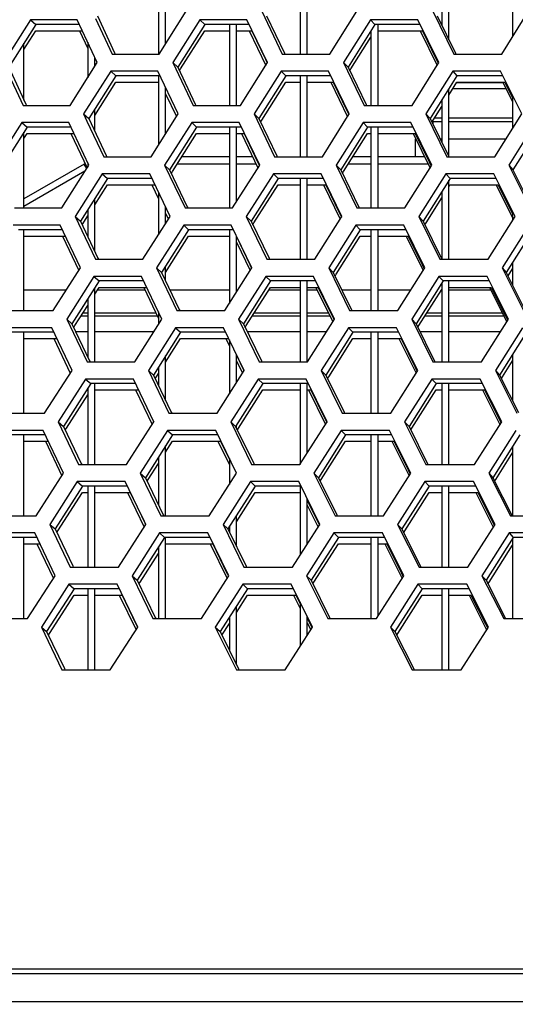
# Model space of a CAD drawing. Header units: millimetres. Extents: x 0 to 420, y 0 to 297.
# Tile 50 of 256: x 112.09 to 114.89, y 84.57 to 90.13. Entities that reach past the tile are written whole.
import ezdxf

# ---------------------------------------------------------------- set-up
doc = ezdxf.new("R2010")
doc.units = ezdxf.units.MM
doc.header["$LTSCALE"] = 23.1
doc.layers.get('0').update_dxf_attribs({"linetype": 'CONTINUOUS'})
doc.layers.add('DIM_PILOTEES', color=7, linetype='CONTINUOUS')
doc.styles.get("Standard").update_dxf_attribs({"font": 'txt', "width": 0.7})
doc.dimstyles.new('DIMSTYLE_4', dxfattribs={"dimtxt": 2.5, "dimasz": 3.5, "dimexe": 2, "dimexo": 0, "dimtad": 1, "dimdec": 0, "dimlfac": 10, "dimdsep": 46, "dimtxsty": 'Standard', "dimblk": '_FILLED', "dimblk1": '_FILLED', "dimblk2": '_FILLED', "dimcen": 0.09, "dimazin": 2, "dimtp": 0.8, "dimtm": 0.8, "dimtfac": 1, "dimtdec": 0, "dimtofl": 0, "dimtmove": 0, "dimatfit": 3, "dimldrblk": '_FILLED', "dimfxl": 0, "dimtolj": 1, "dimarcsym": 0})

# ---------------------------------------------------------------- blocks, each defined once
blk = doc.blocks.new('_FILLED')
at = {"color": 0, "linetype": 'ByBlock'}
blk.add_solid([(0, 0), (-1, 0.1429), (-1, -0.1429)], dxfattribs=at)
blk = doc.blocks.new('*D10')
at = {"layer": 'DIM_PILOTEES', "color": 2, "linetype": 'Continuous'}
for p, q in [((124.1252, 106.0416), (62.1844, 106.0416)), ((64.1844, 106.0416), (64.1844, 79.644)), ((64.1844, 53.2465), (64.1844, 79.644)), ((101.3716, 53.2465), (62.1844, 53.2465))]:
    blk.add_line(p, q, dxfattribs=at)
at = {"layer": 'DIM_PILOTEES', "color": 2, "linetype": 'Continuous', "xscale": 3.5, "yscale": 3.5, "zscale": 3.5}
for p, rotation in [((64.1844, 106.0416), 90), ((64.1844, 53.2465), 270)]:
    blk.add_blockref('_FILLED', p, dxfattribs=dict(at, rotation=rotation))
at = {"layer": 'DIM_PILOTEES', "color": 2, "linetype": 'Continuous', "insert": (61.0594, 82.8955), "char_height": 2.5, "width": 8.571429, "attachment_point": 2, "rotation": 90, "line_spacing_factor": 0.9}
blk.add_mtext('{\\ftxt;\\W0.0001;\\H0.0001;\\~}{\\ftxt;\\W2.2857142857;\\H2.5; }{\\ftxt;\\W0.0001;\\H0.0001;\\~}', dxfattribs=at)

msp = doc.modelspace()

# ---------------------------------------------------------------- linework, layer by layer
at = {"color": 7, "linetype": 'Continuous'}
for p, q in [((112.8752, 90.3952), (112.8752, 89.9381)), ((112.9152, 89.9952), (112.9152, 90.3952)), ((113.6752, 90.3952), (113.6752, 89.9381)), ((113.7152, 89.9381), (113.7152, 90.3952)), ((114.8752, 90.3604), (114.8752, 90.0368)), ((114.5152, 90.0192), (114.5152, 90.2589)), ((114.4752, 90.1948), (114.4752, 90.1011)), ((112.5296, 90.1537), (112.6271, 89.9448)), ((113.4858, 90.1537), (113.5861, 89.9438)), ((114.4496, 90.1537), (114.5526, 89.9428)), ((112.1822, 90.1054), (112.0297, 89.864)), ((112.1516, 90.1313), (112.1822, 90.1054)), ((112.4284, 90.1054), (112.1822, 90.1054)), ((113.1359, 90.1054), (112.9839, 89.864)), ((113.1077, 90.1313), (113.1359, 90.1054)), ((113.3871, 90.1054), (113.1359, 90.1054)), ((113.2752, 90.1054), (113.2752, 89.6484)), ((113.3152, 89.6484), (113.3152, 90.1054)), ((114.0973, 90.1054), (113.9459, 89.864)), ((114.0716, 90.1313), (114.0973, 90.1054)), ((114.3533, 90.1054), (114.0973, 90.1054)), ((114.1152, 89.6484), (114.1152, 90.1054)), ((112.1152, 89.9635), (112.1822, 90.0696)), ((112.1822, 90.0696), (112.4452, 90.0696)), ((113, 89.8538), (113.1359, 90.0696)), ((113.1359, 90.0696), (113.2752, 90.0696)), ((113.3152, 90.0696), (113.4022, 90.0696)), ((113.4022, 90.0696), (113.4789, 89.9086)), ((113.962, 89.8538), (114.0752, 90.0344)), ((114.0752, 90.0702), (114.0752, 89.6484)), ((114.1152, 90.0696), (114.3656, 90.0696)), ((114.3656, 90.0696), (114.4441, 89.9086)), ((112.1152, 89.6786), (112.1152, 89.9994)), ((112.4752, 90.0052), (112.4752, 89.8046)), ((112.5152, 89.8678), (112.5152, 89.9196)), ((112.6271, 89.9448), (112.6302, 89.9381)), ((113.5861, 89.9438), (113.5888, 89.9381)), ((114.5526, 89.9428), (114.5549, 89.9381)), ((114.5526, 89.9428), (114.5549, 89.9381)), ((112.0297, 89.864), (112.126, 89.6555)), ((112.9554, 89.8898), (112.9839, 89.864)), ((112.9839, 89.864), (113.083, 89.6545)), ((113.4789, 89.9086), (113.4883, 89.8889)), ((113.9199, 89.8898), (113.9459, 89.864)), ((113.9459, 89.864), (114.0478, 89.6535)), ((114.4441, 89.9086), (114.4557, 89.8849)), ((112.6344, 89.8157), (112.4819, 89.5742)), ((112.605, 89.8415), (112.6344, 89.8157)), ((112.8837, 89.8157), (112.6344, 89.8157)), ((112.8752, 89.8157), (112.8752, 89.4252)), ((112.9935, 89.8435), (113, 89.8538)), ((113.594, 89.8157), (113.442, 89.5742)), ((113.5671, 89.8415), (113.594, 89.8157)), ((113.8482, 89.8157), (113.594, 89.8157)), ((113.6752, 89.8157), (113.6752, 89.3586)), ((113.7152, 89.3586), (113.7152, 89.8157)), ((113.9557, 89.8437), (113.962, 89.8538)), ((114.561, 89.8157), (114.4097, 89.5742)), ((114.5366, 89.8415), (114.561, 89.8157)), ((114.8199, 89.8157), (114.561, 89.8157)), ((112.5152, 89.5912), (112.6344, 89.7798)), ((112.6344, 89.7798), (112.8752, 89.7798)), ((112.9152, 89.4883), (112.9152, 89.7491)), ((113.4582, 89.564), (113.594, 89.7798)), ((113.594, 89.7798), (113.6752, 89.7798)), ((113.7152, 89.7798), (113.8619, 89.7798)), ((113.8619, 89.7798), (113.9397, 89.6188)), ((114.5152, 89.7067), (114.561, 89.7798)), ((114.561, 89.7798), (114.8309, 89.7798)), ((114.561, 89.7779), (114.8209, 89.7779)), ((114.8309, 89.7798), (114.8752, 89.69)), ((114.5152, 89.3586), (114.5152, 89.7425)), ((114.5378, 89.7427), (114.8383, 89.7427)), ((114.8752, 89.7041), (114.8752, 89.5177)), ((112.126, 89.6555), (112.1292, 89.6484)), ((113.083, 89.6545), (113.0859, 89.6484)), ((114.0478, 89.6535), (114.0503, 89.6484)), ((114.0478, 89.6535), (114.0503, 89.6484)), ((114.4258, 89.5641), (114.4752, 89.6429)), ((114.4752, 89.6787), (114.4752, 89.4406)), ((112.4522, 89.6001), (112.4819, 89.5742)), ((112.5152, 89.5029), (112.5152, 89.627)), ((113.4148, 89.6001), (113.442, 89.5742)), ((113.9397, 89.6188), (113.9506, 89.5965)), ((114.3849, 89.6001), (114.4097, 89.5742)), ((112.1024, 89.5518), (112.133, 89.5259)), ((112.4819, 89.5742), (112.5798, 89.3652)), ((113.0625, 89.5518), (113.0906, 89.5259)), ((113.442, 89.5742), (113.5428, 89.3642)), ((113.4518, 89.5538), (113.4582, 89.564)), ((114.0303, 89.5518), (114.056, 89.5259)), ((114.4097, 89.5742), (114.5133, 89.3632)), ((114.4196, 89.5541), (114.4258, 89.5641)), ((114.4214, 89.557), (114.4752, 89.557)), ((114.4252, 89.557), (114.4252, 89.5425)), ((114.4351, 89.5788), (114.4752, 89.5788)), ((114.5152, 89.5788), (114.8752, 89.5788)), ((114.5152, 89.557), (114.8752, 89.557)), ((112.133, 89.5259), (111.98, 89.2844)), ((112.1152, 89.0688), (112.1152, 89.4978)), ((112.1152, 89.462), (112.133, 89.4901)), ((112.3804, 89.5259), (112.133, 89.5259)), ((112.133, 89.4901), (112.3972, 89.4901)), ((113.0906, 89.5259), (112.9381, 89.2844)), ((112.9542, 89.2742), (113.0906, 89.4901)), ((113.343, 89.5259), (113.0906, 89.5259)), ((113.0906, 89.4901), (113.2752, 89.4901)), ((113.2752, 89.5259), (113.2752, 89.0688)), ((113.3152, 89.1027), (113.3152, 89.5259)), ((113.3152, 89.4901), (113.358, 89.4901)), ((113.358, 89.4901), (113.4351, 89.3291)), ((114.056, 89.5259), (113.904, 89.2844)), ((113.9202, 89.2742), (114.056, 89.4901)), ((114.3131, 89.5259), (114.056, 89.5259)), ((114.056, 89.4901), (114.0752, 89.4901)), ((114.0752, 89.5259), (114.0752, 89.0688)), ((114.1152, 89.0688), (114.1152, 89.5259)), ((114.1152, 89.4901), (114.3254, 89.4901)), ((114.3254, 89.4901), (114.4043, 89.3291)), ((115.0285, 89.5259), (114.8772, 89.2844)), ((114.3252, 89.457), (114.3252, 89.357)), ((114.3294, 89.457), (114.3252, 89.457)), ((114.4752, 89.457), (114.4672, 89.457)), ((114.8371, 89.457), (114.5152, 89.457)), ((112.5798, 89.3652), (112.5829, 89.3586)), ((112.5798, 89.3652), (112.5829, 89.3586)), ((113.5428, 89.3642), (113.5455, 89.3586)), ((114.5133, 89.3632), (114.5155, 89.3586)), ((112.4556, 89.3169), (112.1152, 89.1203)), ((112.47, 89.2919), (112.4556, 89.3169)), ((112.4752, 89.3239), (112.4752, 89.3002)), ((112.9096, 89.3103), (112.9381, 89.2844)), ((113.2752, 89.3169), (112.9812, 89.3169)), ((113.2752, 89.357), (113.0066, 89.357)), ((113.4069, 89.357), (113.3152, 89.357)), ((113.4262, 89.3169), (113.3152, 89.3169)), ((113.4351, 89.3291), (113.4446, 89.3093)), ((113.878, 89.3103), (113.904, 89.2844)), ((114.0752, 89.3169), (113.947, 89.3169)), ((114.0752, 89.357), (113.9723, 89.357)), ((114.3785, 89.357), (114.1152, 89.357)), ((114.3983, 89.3169), (114.1152, 89.3169)), ((114.4043, 89.3291), (114.416, 89.3052)), ((114.8537, 89.3103), (114.8772, 89.2844)), ((112.4599, 89.276), (112.1152, 89.077)), ((112.5578, 89.262), (112.5872, 89.2361)), ((112.9381, 89.2844), (113.0377, 89.075)), ((112.9478, 89.2639), (112.9542, 89.2742)), ((113.5238, 89.262), (113.5507, 89.2361)), ((113.904, 89.2844), (114.0065, 89.074)), ((113.9139, 89.2642), (113.9202, 89.2742)), ((114.4973, 89.262), (114.5217, 89.2361)), ((114.8772, 89.2844), (114.9824, 89.0729)), ((112.5872, 89.2361), (112.4341, 88.9946)), ((112.5152, 89.0867), (112.5872, 89.2003)), ((112.8377, 89.2361), (112.5872, 89.2361)), ((112.5872, 89.2003), (112.8541, 89.2003)), ((113.5507, 89.2361), (113.3982, 88.9946)), ((113.4144, 88.9844), (113.5507, 89.2003)), ((113.8061, 89.2361), (113.5507, 89.2361)), ((113.5507, 89.2003), (113.6752, 89.2003)), ((113.6752, 89.2361), (113.6752, 88.779)), ((113.7152, 88.779), (113.7152, 89.2361)), ((113.7152, 89.2003), (113.8197, 89.2003)), ((113.8197, 89.2003), (113.8979, 89.0393)), ((114.5217, 89.2361), (114.3698, 88.9946)), ((114.5152, 88.779), (114.5152, 89.2258)), ((114.5152, 89.1899), (114.5217, 89.2003)), ((114.7818, 89.2361), (114.5217, 89.2361)), ((114.5217, 89.2003), (114.7927, 89.2003)), ((114.7927, 89.2003), (114.8726, 89.0393)), ((112.8752, 89.1571), (112.8752, 88.9179)), ((114.4752, 89.1621), (114.4752, 88.779)), ((112.5152, 88.8222), (112.5152, 89.1226)), ((114.386, 88.9845), (114.4752, 89.1263)), ((112.4752, 89.0595), (112.4752, 88.9071)), ((112.9152, 88.9809), (112.9152, 89.0732)), ((113.0376, 89.0749), (113.0406, 89.0688)), ((113.0377, 89.075), (113.0406, 89.0688)), ((113.8979, 89.0393), (113.9089, 89.0168)), ((114.0065, 89.074), (114.009, 89.0688)), ((114.8752, 89.0486), (114.8752, 88.9982)), ((112.4044, 89.0205), (112.4341, 88.9946)), ((112.4341, 88.9946), (112.5325, 88.7857)), ((112.4438, 88.974), (112.4752, 89.0236)), ((113.0172, 88.9722), (113.0454, 88.9463)), ((113.3709, 89.0205), (113.3982, 88.9946)), ((113.3982, 88.9946), (113.4994, 88.7847)), ((113.408, 88.9743), (113.4144, 88.9844)), ((113.989, 88.9722), (114.0147, 88.9463)), ((114.3451, 89.0205), (114.3698, 88.9946)), ((114.3698, 88.9946), (114.4739, 88.7837)), ((114.3797, 88.9745), (114.386, 88.9845)), ((112.3324, 88.9463), (112.0838, 88.9463)), ((112.1152, 88.4893), (112.1152, 88.9463)), ((113.0454, 88.9463), (112.8923, 88.7049)), ((113.2989, 88.9463), (113.0454, 88.9463)), ((113.2752, 88.9463), (113.2752, 88.5295)), ((114.0147, 88.9463), (113.8622, 88.7049)), ((114.273, 88.9463), (114.0147, 88.9463)), ((114.0752, 88.9463), (114.0752, 88.4893)), ((114.1152, 88.4893), (114.1152, 88.9463)), ((114.9912, 88.9463), (114.8394, 88.7049)), ((112.1152, 88.9105), (112.3501, 88.9105)), ((112.9152, 88.7052), (113.0454, 88.9105)), ((113.0454, 88.9105), (113.2752, 88.9105)), ((113.3152, 88.5925), (113.3152, 88.9124)), ((113.3152, 88.9077), (113.3914, 88.7495)), ((113.8784, 88.6946), (114.0147, 88.9105)), ((114.0147, 88.9105), (114.0752, 88.9105)), ((114.1152, 88.9105), (114.2853, 88.9105)), ((114.2853, 88.9105), (114.3645, 88.7495)), ((112.5325, 88.7857), (112.5356, 88.779)), ((113.3914, 88.7495), (113.4009, 88.7297)), ((113.4994, 88.7847), (113.5022, 88.779)), ((114.3645, 88.7495), (114.3763, 88.7256)), ((114.4739, 88.7837), (114.4762, 88.779)), ((114.4739, 88.7837), (114.4762, 88.779)), ((114.8752, 88.7619), (114.8752, 88.633)), ((112.8638, 88.7307), (112.8923, 88.7049)), ((112.8923, 88.7049), (112.9923, 88.4954)), ((112.9152, 88.6567), (112.9152, 88.7411)), ((113.8362, 88.7307), (113.8622, 88.7049)), ((113.8622, 88.7049), (113.9651, 88.4944)), ((113.8721, 88.6846), (113.8784, 88.6946)), ((114.8158, 88.7307), (114.8394, 88.7049)), ((114.8394, 88.7049), (114.9451, 88.4934)), ((114.8493, 88.6849), (114.8752, 88.726)), ((112.54, 88.6566), (112.3863, 88.4151)), ((112.5106, 88.6824), (112.54, 88.6566)), ((112.7916, 88.6566), (112.54, 88.6566)), ((113.5075, 88.6566), (113.3544, 88.4151)), ((113.4805, 88.6824), (113.5075, 88.6566)), ((113.764, 88.6566), (113.5075, 88.6566)), ((113.6752, 88.6566), (113.6752, 88.1995)), ((113.7152, 88.1995), (113.7152, 88.6566)), ((114.4824, 88.6566), (114.33, 88.4151)), ((114.458, 88.6824), (114.4824, 88.6566)), ((114.4752, 88.6451), (114.4752, 88.1995)), ((114.7437, 88.6566), (114.4824, 88.6566)), ((114.5152, 88.1995), (114.5152, 88.6566)), ((112.1152, 88.607), (112.3553, 88.607)), ((112.5152, 88.5818), (112.54, 88.6207)), ((112.5152, 88.1995), (112.5152, 88.6176)), ((112.5313, 88.607), (112.7981, 88.607)), ((112.54, 88.6207), (112.8079, 88.6207)), ((112.9389, 88.607), (113.2752, 88.607)), ((113.3152, 88.607), (113.3245, 88.607)), ((113.3706, 88.4048), (113.5075, 88.6207)), ((113.4988, 88.607), (113.6752, 88.607)), ((113.5075, 88.6207), (113.6752, 88.6207)), ((113.7152, 88.6207), (113.7776, 88.6207)), ((113.7152, 88.607), (113.7707, 88.607)), ((113.7776, 88.6207), (113.8561, 88.4597)), ((113.91, 88.607), (114.0752, 88.607)), ((114.1152, 88.607), (114.3013, 88.607)), ((114.3462, 88.4049), (114.4752, 88.6093)), ((114.5152, 88.6207), (114.7545, 88.6207)), ((114.5152, 88.607), (114.7505, 88.607)), ((114.7545, 88.6207), (114.8348, 88.4597)), ((112.4752, 88.5547), (112.4752, 88.2271)), ((112.4026, 88.4047), (112.4752, 88.5189)), ((112.8752, 88.4818), (112.8752, 88.4103)), ((112.9923, 88.4954), (112.9953, 88.4893)), ((113.9651, 88.4944), (113.9676, 88.4893)), ((112.3566, 88.441), (112.3863, 88.4151)), ((112.3863, 88.4151), (112.4852, 88.2061)), ((112.4375, 88.4596), (112.4752, 88.4596)), ((112.5152, 88.4596), (112.8687, 88.4596)), ((113.3271, 88.441), (113.3544, 88.4151)), ((113.3544, 88.4151), (113.4561, 88.2051)), ((113.4054, 88.4596), (113.6752, 88.4596)), ((113.7152, 88.4596), (113.8429, 88.4596)), ((113.8561, 88.4597), (113.8672, 88.4371)), ((114.3052, 88.441), (114.33, 88.4151)), ((114.33, 88.4151), (114.4345, 88.2041)), ((114.3808, 88.4596), (114.4752, 88.4596)), ((114.5152, 88.4596), (114.8243, 88.4596)), ((114.8348, 88.4597), (114.8475, 88.4344)), ((112.2843, 88.3668), (112.0347, 88.3668)), ((112.1152, 87.9097), (112.1152, 88.3668)), ((112.396, 88.3945), (112.4026, 88.4047)), ((112.4068, 88.3718), (112.4752, 88.3718)), ((112.5152, 88.3718), (112.8507, 88.3718)), ((113.0001, 88.3668), (112.8465, 88.1253)), ((112.972, 88.3927), (113.0001, 88.3668)), ((113.2548, 88.3668), (113.0001, 88.3668)), ((113.3642, 88.3947), (113.3706, 88.4048)), ((113.3753, 88.3718), (113.6752, 88.3718)), ((113.7152, 88.3718), (113.8257, 88.3718)), ((113.9734, 88.3668), (113.8204, 88.1253)), ((113.9477, 88.3927), (113.9734, 88.3668)), ((114.2329, 88.3668), (113.9734, 88.3668)), ((114.0752, 88.3668), (114.0752, 87.9097)), ((114.1152, 87.9097), (114.1152, 88.3668)), ((114.3399, 88.395), (114.3462, 88.4049)), ((114.3514, 88.3718), (114.4752, 88.3718)), ((114.5152, 88.3718), (114.8079, 88.3718)), ((114.9539, 88.3668), (114.8015, 88.1253)), ((112.1152, 88.3309), (112.302, 88.3309)), ((112.9152, 88.1975), (113.0001, 88.3309)), ((113.0001, 88.3309), (113.2697, 88.3309)), ((113.2697, 88.3309), (113.2752, 88.3195)), ((113.2752, 88.3246), (113.2752, 88.0191)), ((113.8366, 88.115), (113.9734, 88.3309)), ((113.9734, 88.3309), (114.0752, 88.3309)), ((114.1152, 88.3309), (114.2451, 88.3309)), ((114.2451, 88.3309), (114.3247, 88.1699)), ((112.4852, 88.2061), (112.4884, 88.1995)), ((112.9152, 87.9819), (112.9152, 88.2333)), ((113.3152, 88.0818), (113.3152, 88.2421)), ((113.3152, 88.2367), (113.3572, 88.1501)), ((113.4561, 88.2051), (113.4588, 88.1995)), ((113.4561, 88.2051), (113.4588, 88.1995)), ((114.4345, 88.2041), (114.4368, 88.1995)), ((114.8177, 88.1151), (114.8752, 88.2063)), ((114.8752, 88.2421), (114.8752, 87.9783)), ((112.818, 88.1512), (112.8465, 88.1253)), ((112.8752, 88.1705), (112.8752, 88.0652)), ((113.7943, 88.1512), (113.8204, 88.1253)), ((114.3247, 88.1699), (114.3366, 88.1459)), ((114.778, 88.1512), (114.8015, 88.1253)), ((112.4634, 88.1029), (112.4928, 88.077)), ((112.8465, 88.1253), (112.947, 87.9158)), ((112.8563, 88.1049), (112.8752, 88.1347)), ((113.4373, 88.1029), (113.4642, 88.077)), ((113.8204, 88.1253), (113.9237, 87.9148)), ((113.8303, 88.1051), (113.8366, 88.115)), ((114.4187, 88.1029), (114.4431, 88.077)), ((114.8015, 88.1253), (114.9077, 87.9138)), ((114.8115, 88.1053), (114.8177, 88.1151)), ((112.4928, 88.077), (112.3386, 87.8355)), ((112.4752, 88.0495), (112.4752, 87.6199)), ((112.7455, 88.077), (112.4928, 88.077)), ((112.5152, 87.6199), (112.5152, 88.077)), ((112.5152, 88.0412), (112.7618, 88.0412)), ((113.4642, 88.077), (113.3105, 87.8355)), ((113.3268, 87.8252), (113.4642, 88.0412)), ((113.7219, 88.077), (113.4642, 88.077)), ((113.4642, 88.0412), (113.6752, 88.0412)), ((113.6752, 88.077), (113.6752, 87.6199)), ((113.7152, 87.6845), (113.7152, 88.077)), ((113.7152, 88.0412), (113.7354, 88.0412)), ((113.7354, 88.0412), (113.8143, 87.8802)), ((114.4431, 88.077), (114.2901, 87.8355)), ((114.3063, 87.8252), (114.4431, 88.0412)), ((114.7055, 88.077), (114.4431, 88.077)), ((114.4431, 88.0412), (114.4752, 88.0412)), ((114.4752, 88.077), (114.4752, 87.6199)), ((114.5152, 87.6199), (114.5152, 88.077)), ((114.5152, 88.0412), (114.7163, 88.0412)), ((114.7163, 88.0412), (114.797, 87.8802)), ((112.3548, 87.8251), (112.4752, 88.0137)), ((112.947, 87.9158), (112.95, 87.9097)), ((112.947, 87.9158), (112.95, 87.9097)), ((113.9237, 87.9148), (113.9263, 87.9097)), ((112.3089, 87.8614), (112.3386, 87.8355)), ((112.8389, 87.8802), (112.8482, 87.8609)), ((113.2833, 87.8614), (113.3105, 87.8355)), ((113.8143, 87.8802), (113.8255, 87.8575)), ((114.2653, 87.8614), (114.2901, 87.8355)), ((114.797, 87.8802), (114.8098, 87.8547)), ((112.3386, 87.8355), (112.4379, 87.6265)), ((112.3483, 87.815), (112.3548, 87.8251)), ((112.9267, 87.8131), (112.9549, 87.7872)), ((113.3105, 87.8355), (113.4128, 87.6256)), ((113.3152, 87.8259), (113.3152, 87.8429)), ((113.3204, 87.8152), (113.3268, 87.8252)), ((113.9064, 87.8131), (113.9321, 87.7872)), ((114.2901, 87.8355), (114.3952, 87.6245)), ((114.3001, 87.8154), (114.3063, 87.8252)), ((112.2363, 87.7872), (111.9855, 87.7872)), ((112.1152, 87.3301), (112.1152, 87.7872)), ((112.1152, 87.7514), (112.2539, 87.7514)), ((112.9549, 87.7872), (112.8007, 87.5457)), ((112.9152, 87.6893), (112.9549, 87.7514)), ((113.2107, 87.7872), (112.9549, 87.7872)), ((112.9549, 87.7514), (113.2256, 87.7514)), ((113.2256, 87.7514), (113.2752, 87.6491)), ((113.9321, 87.7872), (113.7785, 87.5457)), ((113.7947, 87.5354), (113.9321, 87.7514)), ((114.1928, 87.7872), (113.9321, 87.7872)), ((113.9321, 87.7514), (114.0752, 87.7514)), ((114.0752, 87.7872), (114.0752, 87.3301)), ((114.1152, 87.3301), (114.1152, 87.7872)), ((114.1152, 87.7514), (114.2049, 87.7514)), ((114.2049, 87.7514), (114.2849, 87.5904)), ((114.9166, 87.7872), (114.7636, 87.5457)), ((112.9152, 87.3301), (112.9152, 87.7251)), ((114.8752, 87.7219), (114.8752, 87.3301)), ((112.8752, 87.6625), (112.8752, 87.391)), ((113.2752, 87.6548), (113.2752, 87.5081)), ((114.7798, 87.5355), (114.8752, 87.6861)), ((112.4379, 87.6265), (112.4411, 87.6199)), ((112.8169, 87.5354), (112.8752, 87.6266)), ((113.4128, 87.6256), (113.4155, 87.6199)), ((114.2849, 87.5904), (114.2969, 87.5663)), ((114.3952, 87.6245), (114.3975, 87.6199)), ((112.7722, 87.5716), (112.8007, 87.5457)), ((112.8007, 87.5457), (112.9017, 87.3363)), ((112.8105, 87.5253), (112.8169, 87.5354)), ((113.7525, 87.5716), (113.7785, 87.5457)), ((113.7785, 87.5457), (113.8824, 87.3353)), ((113.7885, 87.5255), (113.7947, 87.5354)), ((114.7401, 87.5716), (114.7636, 87.5457)), ((114.7636, 87.5457), (114.8703, 87.3342)), ((114.7737, 87.5258), (114.7798, 87.5355)), ((112.4455, 87.4974), (112.2908, 87.256)), ((112.4162, 87.5233), (112.4455, 87.4974)), ((112.6995, 87.4974), (112.4455, 87.4974)), ((112.4752, 87.4974), (112.4752, 87.0404)), ((112.5152, 87.0404), (112.5152, 87.4974)), ((113.4209, 87.4974), (113.2667, 87.256)), ((113.394, 87.5233), (113.4209, 87.4974)), ((113.6798, 87.4974), (113.4209, 87.4974)), ((113.6752, 87.4974), (113.6752, 87.1081)), ((114.4038, 87.4974), (114.2503, 87.256)), ((114.3794, 87.5233), (114.4038, 87.4974)), ((114.6674, 87.4974), (114.4038, 87.4974)), ((114.4752, 87.4974), (114.4752, 87.0404)), ((114.5152, 87.0404), (114.5152, 87.4974)), ((112.3071, 87.2455), (112.4455, 87.4616)), ((112.4455, 87.4616), (112.4752, 87.4616)), ((112.5152, 87.4616), (112.7157, 87.4616)), ((112.7157, 87.4616), (112.7932, 87.3006)), ((113.3152, 87.2961), (113.4209, 87.4616)), ((113.4209, 87.4616), (113.6752, 87.4616)), ((113.7152, 87.1706), (113.7152, 87.4256)), ((113.7152, 87.4169), (113.7725, 87.3006)), ((114.2665, 87.2456), (114.4038, 87.4616)), ((114.4038, 87.4616), (114.4752, 87.4616)), ((114.5152, 87.4616), (114.6781, 87.4616)), ((114.6781, 87.4616), (114.7591, 87.3006)), ((112.9017, 87.3363), (112.9046, 87.3301)), ((113.3152, 87.1566), (113.3152, 87.3319)), ((113.8824, 87.3353), (113.8849, 87.3301)), ((114.8703, 87.3342), (114.8724, 87.3301)), ((114.8703, 87.3342), (114.8724, 87.3301)), ((112.2611, 87.2818), (112.2908, 87.256)), ((112.2908, 87.256), (112.3906, 87.047)), ((112.7932, 87.3006), (112.8025, 87.2813)), ((113.2395, 87.2818), (113.2667, 87.256)), ((113.2667, 87.256), (113.3694, 87.046)), ((113.2752, 87.2693), (113.2752, 87.2385)), ((113.7725, 87.3006), (113.7838, 87.2778)), ((114.2255, 87.2818), (114.2503, 87.256)), ((114.2503, 87.256), (114.3558, 87.045)), ((114.7591, 87.3006), (114.772, 87.2751)), ((112.1883, 87.2077), (111.9363, 87.2077)), ((112.1152, 86.7506), (112.1152, 87.2077)), ((112.3006, 87.2354), (112.3071, 87.2455)), ((112.9096, 87.2077), (112.7549, 86.9662)), ((112.8815, 87.2335), (112.9096, 87.2077)), ((113.1666, 87.2077), (112.9096, 87.2077)), ((112.9152, 86.7506), (112.9152, 87.2077)), ((113.8908, 87.2077), (113.7367, 86.9662)), ((113.8651, 87.2335), (113.8908, 87.2077)), ((114.1526, 87.2077), (113.8908, 87.2077)), ((114.0752, 87.2077), (114.0752, 86.7506)), ((114.1152, 86.7647), (114.1152, 87.2077)), ((114.2603, 87.2359), (114.2665, 87.2456)), ((114.8792, 87.2077), (114.7258, 86.9662)), ((114.856, 87.2335), (114.8792, 87.2077)), ((114.8752, 87.2014), (114.8752, 86.7506)), ((115.1457, 87.2077), (114.8792, 87.2077)), ((112.1152, 87.1718), (112.2058, 87.1718)), ((112.8752, 87.154), (112.8752, 86.7506)), ((112.9152, 87.1718), (113.1814, 87.1718)), ((113.1814, 87.1718), (113.26, 87.0108)), ((113.7529, 86.9558), (113.8908, 87.1718)), ((113.8908, 87.1718), (114.0752, 87.1718)), ((114.1152, 87.1718), (114.1647, 87.1718)), ((114.1647, 87.1718), (114.2451, 87.0108)), ((114.742, 86.9559), (114.8752, 87.1655)), ((112.7711, 86.9557), (112.8752, 87.1182)), ((112.3906, 87.047), (112.3938, 87.0404)), ((113.3694, 87.046), (113.3722, 87.0404)), ((113.3694, 87.046), (113.3722, 87.0404)), ((114.3558, 87.045), (114.3581, 87.0404)), ((112.7264, 86.9921), (112.7549, 86.9662)), ((113.26, 87.0108), (113.2698, 86.9909)), ((113.7106, 86.9921), (113.7367, 86.9662)), ((114.2451, 87.0108), (114.2572, 86.9866)), ((114.7022, 86.9921), (114.7258, 86.9662)), ((112.3983, 86.9179), (112.243, 86.6764)), ((112.369, 86.9438), (112.3983, 86.9179)), ((112.6534, 86.9179), (112.3983, 86.9179)), ((112.4752, 86.9179), (112.4752, 86.4608)), ((112.5152, 86.4608), (112.5152, 86.9179)), ((112.7549, 86.9662), (112.8564, 86.7567)), ((112.7647, 86.9458), (112.7711, 86.9557)), ((113.3776, 86.9179), (113.2229, 86.6764)), ((113.3507, 86.9438), (113.3776, 86.9179)), ((113.6376, 86.9179), (113.3776, 86.9179)), ((113.7367, 86.9662), (113.841, 86.7557)), ((113.7467, 86.946), (113.7529, 86.9558)), ((114.3645, 86.9179), (114.2104, 86.6764)), ((114.3401, 86.9438), (114.3645, 86.9179)), ((114.6293, 86.9179), (114.3645, 86.9179)), ((114.4752, 86.9179), (114.4752, 86.4608)), ((114.5152, 86.4608), (114.5152, 86.9179)), ((114.7258, 86.9662), (114.833, 86.7547)), ((114.7359, 86.9462), (114.742, 86.9559)), ((112.2593, 86.6659), (112.3983, 86.8821)), ((112.3983, 86.8821), (112.4752, 86.8821)), ((112.5152, 86.8821), (112.6696, 86.8821)), ((112.6696, 86.8821), (112.7474, 86.7211)), ((113.3152, 86.7846), (113.3776, 86.8821)), ((113.3776, 86.8821), (113.651, 86.8821)), ((113.651, 86.8821), (113.6752, 86.8331)), ((114.2267, 86.666), (114.3645, 86.8821)), ((114.3645, 86.8821), (114.4752, 86.8821)), ((114.5152, 86.8821), (114.6399, 86.8821)), ((114.6399, 86.8821), (114.7213, 86.7211)), ((113.3152, 86.4884), (113.3152, 86.8205)), ((113.6752, 86.8421), (113.6752, 86.594)), ((112.8564, 86.7567), (112.8593, 86.7506)), ((113.2752, 86.758), (113.2752, 86.5698)), ((113.7152, 86.6563), (113.7152, 86.7616)), ((113.7152, 86.7523), (113.7421, 86.6981)), ((113.841, 86.7557), (113.8436, 86.7506)), ((114.833, 86.7546), (114.835, 86.7506)), ((112.2133, 86.7023), (112.243, 86.6764)), ((112.7474, 86.7211), (112.7568, 86.7017)), ((113.1956, 86.7023), (113.2229, 86.6764)), ((113.2328, 86.6561), (113.2752, 86.7222)), ((114.1856, 86.7023), (114.2104, 86.6764)), ((114.7213, 86.7211), (114.7343, 86.6954)), ((112.243, 86.6764), (112.3434, 86.4674)), ((112.2529, 86.6559), (112.2593, 86.6659)), ((113.2229, 86.6764), (113.3261, 86.4664)), ((114.2104, 86.6764), (114.3164, 86.4654)), ((114.2205, 86.6563), (114.2267, 86.666)), ((112.3433, 86.4674), (112.3465, 86.4608)), ((113.3261, 86.4664), (113.3288, 86.4608)), ((114.3164, 86.4654), (114.3187, 86.4608)), ((161.5515, 84.7446), (86.699, 84.7446)), ((85.0752, 84.5866), (163.1752, 84.5866))]:
    msp.add_line(p, q, dxfattribs=at)
at = {"color": 3, "linetype": 'Continuous'}
for p, q in [((112.5187, 90.1394), (112.6129, 89.9381)), ((112.8792, 89.9381), (113.0315, 90.1796)), ((113.4586, 90.1796), (113.5743, 89.9381)), ((113.8427, 89.9381), (113.9945, 90.1796)), ((114.4248, 90.1796), (114.5431, 89.9381)), ((114.8135, 89.9381), (114.9645, 90.1796)), ((112.1516, 90.1313), (111.9988, 89.8898)), ((112.4164, 90.1313), (112.1516, 90.1313)), ((112.5292, 89.8898), (112.4164, 90.1313)), ((113.1077, 90.1313), (112.9554, 89.8898)), ((113.3747, 90.1313), (113.1077, 90.1313)), ((113.4903, 89.8898), (113.3747, 90.1313)), ((114.0716, 90.1313), (113.9199, 89.8898)), ((114.3406, 90.1313), (114.0716, 90.1313)), ((114.4588, 89.8898), (114.3406, 90.1313)), ((112.4284, 90.0696), (112.4752, 89.9693)), ((113.3871, 90.0696), (113.4805, 89.8744)), ((114.3533, 90.0696), (114.449, 89.8741)), ((112.6129, 89.9381), (112.8792, 89.9381)), ((113.5743, 89.9381), (113.8427, 89.9381)), ((114.5431, 89.9381), (114.8135, 89.9381)), ((112.3763, 89.6484), (112.5292, 89.8898)), ((112.5154, 89.8834), (112.5196, 89.8746)), ((112.9554, 89.8898), (113.07, 89.6484)), ((113.3379, 89.6484), (113.4903, 89.8898)), ((113.9199, 89.8898), (114.0372, 89.6484)), ((114.3071, 89.6484), (114.4588, 89.8898)), ((112.0174, 89.8496), (112.1106, 89.6484)), ((112.605, 89.8415), (112.4522, 89.6001)), ((112.8715, 89.8415), (112.605, 89.8415)), ((112.986, 89.6001), (112.8715, 89.8415)), ((113.5671, 89.8415), (113.4148, 89.6001)), ((113.8357, 89.8415), (113.5671, 89.8415)), ((113.9528, 89.6001), (113.8357, 89.8415)), ((114.5366, 89.8415), (114.3849, 89.6001)), ((114.8071, 89.8415), (114.5366, 89.8415)), ((114.9269, 89.6001), (114.8071, 89.8415)), ((113.8482, 89.7798), (113.943, 89.5845)), ((114.8199, 89.7798), (114.8752, 89.6682)), ((112.9152, 89.7133), (112.9762, 89.5847)), ((112.1106, 89.6484), (112.3763, 89.6484)), ((113.07, 89.6484), (113.3379, 89.6484)), ((114.0372, 89.6484), (114.3071, 89.6484)), ((112.4522, 89.6001), (112.471, 89.5598)), ((112.8331, 89.3586), (112.986, 89.6001)), ((113.4148, 89.6001), (113.531, 89.3586)), ((113.8005, 89.3586), (113.9528, 89.6001)), ((114.3849, 89.6001), (114.5038, 89.3586)), ((114.7753, 89.3586), (114.9269, 89.6001)), ((112.1024, 89.5518), (111.949, 89.3103)), ((112.3683, 89.5518), (112.1024, 89.5518)), ((112.4816, 89.3103), (112.3683, 89.5518)), ((112.471, 89.5598), (112.5657, 89.3586)), ((113.0625, 89.5518), (112.9096, 89.3103)), ((113.3306, 89.5518), (113.0625, 89.5518)), ((113.4467, 89.3103), (113.3306, 89.5518)), ((114.0303, 89.5518), (113.878, 89.3103)), ((114.3004, 89.5518), (114.0303, 89.5518)), ((114.4192, 89.3103), (114.3004, 89.5518)), ((115.0053, 89.5518), (114.8537, 89.3103)), ((112.3804, 89.4901), (112.472, 89.295)), ((113.343, 89.4901), (113.4369, 89.2948)), ((114.3131, 89.4901), (114.4093, 89.2946)), ((112.3282, 89.0688), (112.4816, 89.3103)), ((112.5657, 89.3586), (112.8331, 89.3586)), ((112.9096, 89.3103), (113.0248, 89.0688)), ((113.2938, 89.0688), (113.4467, 89.3103)), ((113.531, 89.3586), (113.8005, 89.3586)), ((113.878, 89.3103), (113.9959, 89.0688)), ((114.267, 89.0688), (114.4192, 89.3103)), ((114.5038, 89.3586), (114.7753, 89.3586)), ((114.8537, 89.3103), (114.9742, 89.0688)), ((112.5578, 89.262), (112.4044, 89.0205)), ((112.8254, 89.262), (112.5578, 89.262)), ((112.9404, 89.0205), (112.8254, 89.262)), ((113.5238, 89.262), (113.3709, 89.0205)), ((113.7935, 89.262), (113.5238, 89.262)), ((113.9112, 89.0205), (113.7935, 89.262)), ((114.4973, 89.262), (114.3451, 89.0205)), ((114.7689, 89.262), (114.4973, 89.262)), ((114.8893, 89.0205), (114.7689, 89.262)), ((112.8377, 89.2003), (112.8752, 89.1213)), ((113.8061, 89.2003), (113.9013, 89.0049)), ((114.7818, 89.2003), (114.8749, 89.0134)), ((112.0615, 89.0688), (112.3282, 89.0688)), ((112.9152, 89.0374), (112.9306, 89.0051)), ((113.0248, 89.0688), (113.2938, 89.0688)), ((113.9959, 89.0688), (114.267, 89.0688)), ((112.3202, 88.9722), (112.0533, 88.9722)), ((112.4341, 88.7307), (112.3202, 88.9722)), ((112.4044, 89.0205), (112.4234, 88.9803)), ((112.4234, 88.9803), (112.5185, 88.779)), ((112.7869, 88.779), (112.9404, 89.0205)), ((113.0172, 88.9722), (112.8638, 88.7307)), ((113.2864, 88.9722), (113.0172, 88.9722)), ((113.4031, 88.7307), (113.2864, 88.9722)), ((113.3709, 89.0205), (113.4878, 88.779)), ((113.7584, 88.779), (113.9112, 89.0205)), ((113.989, 88.9722), (113.8362, 88.7307)), ((114.2603, 88.9722), (113.989, 88.9722)), ((114.3796, 88.7307), (114.2603, 88.9722)), ((114.3451, 89.0205), (114.4645, 88.779)), ((114.7371, 88.779), (114.8893, 89.0205)), ((114.968, 88.9722), (114.8158, 88.7307)), ((112.3324, 88.9105), (112.4244, 88.7155)), ((113.3152, 88.8766), (113.3932, 88.7152)), ((114.273, 88.9105), (114.3696, 88.715)), ((112.5185, 88.779), (112.7869, 88.779)), ((113.4878, 88.779), (113.7584, 88.779)), ((114.4645, 88.779), (114.7371, 88.779)), ((112.2801, 88.4893), (112.4341, 88.7307)), ((112.8638, 88.7307), (112.9795, 88.4893)), ((113.2496, 88.4893), (113.4031, 88.7307)), ((113.8362, 88.7307), (113.9546, 88.4893)), ((114.2268, 88.4893), (114.3796, 88.7307)), ((114.8158, 88.7307), (114.9369, 88.4893)), ((112.5106, 88.6824), (112.3566, 88.441)), ((112.7792, 88.6824), (112.5106, 88.6824)), ((112.8948, 88.441), (112.7792, 88.6824)), ((113.4805, 88.6824), (113.3271, 88.441)), ((113.7513, 88.6824), (113.4805, 88.6824)), ((113.8696, 88.441), (113.7513, 88.6824)), ((114.458, 88.6824), (114.3052, 88.441)), ((114.7307, 88.6824), (114.458, 88.6824)), ((114.8516, 88.441), (114.7307, 88.6824)), ((112.7916, 88.6207), (112.8755, 88.4454)), ((113.764, 88.6207), (113.8597, 88.4253)), ((114.7437, 88.6207), (114.8416, 88.4251)), ((112.0123, 88.4893), (112.2801, 88.4893)), ((112.4487, 88.4771), (112.4752, 88.4771)), ((112.5152, 88.4771), (112.8603, 88.4771)), ((112.9795, 88.4893), (113.2496, 88.4893)), ((113.4165, 88.4771), (113.6752, 88.4771)), ((113.7152, 88.4771), (113.8343, 88.4771)), ((113.9546, 88.4893), (114.2268, 88.4893)), ((114.3918, 88.4771), (114.4752, 88.4771)), ((114.5152, 88.4771), (114.8155, 88.4771)), ((112.3566, 88.441), (112.3757, 88.4007)), ((112.7408, 88.1995), (112.8948, 88.441)), ((113.3271, 88.441), (113.4445, 88.1995)), ((113.7162, 88.1995), (113.8696, 88.441)), ((114.3052, 88.441), (114.4252, 88.1995)), ((114.6989, 88.1995), (114.8516, 88.441)), ((112.2721, 88.3927), (112.0041, 88.3927)), ((112.3866, 88.1512), (112.2721, 88.3927)), ((112.3757, 88.4007), (112.4713, 88.1995)), ((112.972, 88.3927), (112.818, 88.1512)), ((113.2423, 88.3927), (112.972, 88.3927)), ((113.3595, 88.1512), (113.2423, 88.3927)), ((113.9477, 88.3927), (113.7943, 88.1512)), ((114.2201, 88.3927), (113.9477, 88.3927)), ((114.3399, 88.1512), (114.2201, 88.3927)), ((114.9307, 88.3927), (114.778, 88.1512)), ((112.2843, 88.3309), (112.3768, 88.1359)), ((113.2548, 88.3309), (113.2752, 88.2887)), ((114.2329, 88.3309), (114.3299, 88.1354)), ((112.4713, 88.1995), (112.7408, 88.1995)), ((113.3152, 88.2063), (113.3496, 88.1357)), ((113.4445, 88.1995), (113.7162, 88.1995)), ((114.4252, 88.1995), (114.6989, 88.1995)), ((112.232, 87.9097), (112.3866, 88.1512)), ((112.818, 88.1512), (112.9343, 87.9097)), ((113.2055, 87.9097), (113.3595, 88.1512)), ((113.7943, 88.1512), (113.9133, 87.9097)), ((114.1866, 87.9097), (114.3399, 88.1512)), ((114.778, 88.1512), (114.8996, 87.9097)), ((112.4634, 88.1029), (112.3089, 87.8614)), ((112.7331, 88.1029), (112.4634, 88.1029)), ((112.8492, 87.8614), (112.7331, 88.1029)), ((113.4373, 88.1029), (113.2833, 87.8614)), ((113.7092, 88.1029), (113.4373, 88.1029)), ((113.828, 87.8614), (113.7092, 88.1029)), ((114.4187, 88.1029), (114.2653, 87.8614)), ((114.6925, 88.1029), (114.4187, 88.1029)), ((114.814, 87.8614), (114.6925, 88.1029)), ((112.7455, 88.0412), (112.8394, 87.846)), ((113.7219, 88.0412), (113.818, 87.8458)), ((114.7055, 88.0412), (114.8039, 87.8455)), ((111.9631, 87.9097), (112.232, 87.9097)), ((112.3089, 87.8614), (112.328, 87.8211)), ((112.6947, 87.6199), (112.8492, 87.8614)), ((112.9343, 87.9097), (113.2055, 87.9097)), ((113.2833, 87.8614), (113.4012, 87.6199)), ((113.674, 87.6199), (113.828, 87.8614)), ((113.9133, 87.9097), (114.1866, 87.9097)), ((114.2653, 87.8614), (114.3859, 87.6199)), ((114.6607, 87.6199), (114.814, 87.8614)), ((112.224, 87.8131), (111.9549, 87.8131)), ((112.339, 87.5716), (112.224, 87.8131)), ((112.328, 87.8211), (112.424, 87.6199)), ((112.9267, 87.8131), (112.7722, 87.5716)), ((113.1981, 87.8131), (112.9267, 87.8131)), ((113.3158, 87.5716), (113.1981, 87.8131)), ((113.9064, 87.8131), (113.7525, 87.5716)), ((114.1799, 87.8131), (113.9064, 87.8131)), ((114.3003, 87.5716), (114.1799, 87.8131)), ((114.8933, 87.8131), (114.7401, 87.5716)), ((112.2363, 87.7514), (112.3292, 87.5563)), ((113.2107, 87.7514), (113.2752, 87.6189)), ((114.1928, 87.7514), (114.2903, 87.5559)), ((112.424, 87.6199), (112.6947, 87.6199)), ((113.4012, 87.6199), (113.674, 87.6199)), ((114.3859, 87.6199), (114.6607, 87.6199)), ((112.1839, 87.3301), (112.339, 87.5716)), ((112.7722, 87.5716), (112.889, 87.3301)), ((113.1613, 87.3301), (113.3158, 87.5716)), ((113.7525, 87.5716), (113.872, 87.3301)), ((114.1464, 87.3301), (114.3003, 87.5716)), ((114.7401, 87.5716), (114.8623, 87.3301)), ((112.4162, 87.5233), (112.2611, 87.2818)), ((112.687, 87.5233), (112.4162, 87.5233)), ((112.8036, 87.2818), (112.687, 87.5233)), ((113.394, 87.5233), (113.2395, 87.2818)), ((113.667, 87.5233), (113.394, 87.5233)), ((113.7864, 87.2818), (113.667, 87.5233)), ((114.3794, 87.5233), (114.2255, 87.2818)), ((114.6544, 87.5233), (114.3794, 87.5233)), ((114.7763, 87.2818), (114.6544, 87.5233)), ((112.6995, 87.4616), (112.7938, 87.2664)), ((114.6674, 87.4616), (114.7662, 87.266)), ((113.7152, 87.3897), (113.7764, 87.2662)), ((111.9139, 87.3301), (112.1839, 87.3301)), ((112.889, 87.3301), (113.1613, 87.3301)), ((113.872, 87.3301), (114.1464, 87.3301)), ((114.8623, 87.3301), (115.1385, 87.3301)), ((112.2611, 87.2818), (112.2803, 87.2416)), ((112.6486, 87.0404), (112.8036, 87.2818)), ((113.2395, 87.2818), (113.3579, 87.0404)), ((113.6318, 87.0404), (113.7864, 87.2818)), ((114.2255, 87.2818), (114.3466, 87.0404)), ((114.6225, 87.0404), (114.7763, 87.2818)), ((112.1759, 87.2335), (111.9057, 87.2335)), ((112.2915, 86.9921), (112.1759, 87.2335)), ((112.2803, 87.2416), (112.3768, 87.0404)), ((112.8815, 87.2335), (112.7264, 86.9921)), ((113.1539, 87.2335), (112.8815, 87.2335)), ((113.2722, 86.9921), (113.1539, 87.2335)), ((113.8651, 87.2335), (113.7106, 86.9921)), ((114.1397, 87.2335), (113.8651, 87.2335)), ((114.2607, 86.9921), (114.1397, 87.2335)), ((114.856, 87.2335), (114.7022, 86.9921)), ((115.1325, 87.2335), (114.856, 87.2335)), ((112.1883, 87.1718), (112.2816, 86.9768)), ((113.1666, 87.1718), (113.2623, 86.9765)), ((114.1526, 87.1718), (114.2506, 86.9763)), ((112.3768, 87.0404), (112.6486, 87.0404)), ((113.3579, 87.0404), (113.6318, 87.0404)), ((114.3466, 87.0404), (114.6225, 87.0404)), ((112.1359, 86.7506), (112.2915, 86.9921)), ((112.7264, 86.9921), (112.8438, 86.7506)), ((113.1172, 86.7506), (113.2722, 86.9921)), ((113.7106, 86.9921), (113.8307, 86.7506)), ((114.1062, 86.7506), (114.2607, 86.9921)), ((114.7022, 86.9921), (114.825, 86.7506)), ((112.369, 86.9438), (112.2133, 86.7023)), ((112.6409, 86.9438), (112.369, 86.9438)), ((112.7581, 86.7023), (112.6409, 86.9438)), ((113.3507, 86.9438), (113.1956, 86.7023)), ((113.6248, 86.9438), (113.3507, 86.9438)), ((113.7447, 86.7023), (113.6248, 86.9438)), ((114.3401, 86.9438), (114.1856, 86.7023)), ((114.6162, 86.9438), (114.3401, 86.9438)), ((114.7387, 86.7023), (114.6162, 86.9438)), ((112.6534, 86.8821), (112.7481, 86.6869)), ((113.6376, 86.8821), (113.6752, 86.8063)), ((114.6293, 86.8821), (114.7286, 86.6864)), ((111.8647, 86.7506), (112.1359, 86.7506)), ((112.8438, 86.7506), (113.1172, 86.7506)), ((113.8307, 86.7506), (114.1062, 86.7506)), ((114.825, 86.7506), (115.1023, 86.7506)), ((112.2133, 86.7023), (112.2327, 86.662)), ((112.6024, 86.4608), (112.7581, 86.7023)), ((113.1956, 86.7023), (113.3147, 86.4608)), ((113.5897, 86.4608), (113.7447, 86.7023)), ((113.7152, 86.7257), (113.7347, 86.6866)), ((114.1856, 86.7023), (114.3073, 86.4608)), ((114.5843, 86.4608), (114.7387, 86.7023)), ((112.2327, 86.662), (112.3296, 86.4608)), ((112.3296, 86.4608), (112.6024, 86.4608)), ((113.3147, 86.4608), (113.5897, 86.4608)), ((114.3073, 86.4608), (114.5843, 86.4608)), ((161.6438, 84.7704), (86.6067, 84.7704))]:
    msp.add_line(p, q, dxfattribs=at)
at = {"color": 7, "linetype": 'Continuous'}
msp.add_arc((112.6056, 89.057), 0.3, 118.9486, 120, dxfattribs=at)

# ---------------------------------------------------------------- dimensions: what is measured, and where the dimension line sits
at = {"layer": 'DIM_PILOTEES', "color": 2, "linetype": 'Continuous'}
dim = msp.add_linear_dim(base=(64.1844, 53.2465), p1=(124.1252, 106.0416), p2=(101.3716, 53.2465), angle=270, text='{\\ftxt;\\W0.0001;\\H0.0001;\\~}{\\ftxt;\\W2.2857142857;\\H2.5; }{\\ftxt;\\W0.0001;\\H0.0001;\\~}', dimstyle='DIMSTYLE_4', dxfattribs=at)
dim.commit()
dim.dimension.update_dxf_attribs({"geometry": '*D10', "text_midpoint": (64.1844, 82.5384), "dimtype": 160})

doc.saveas('drawing.dxf')
